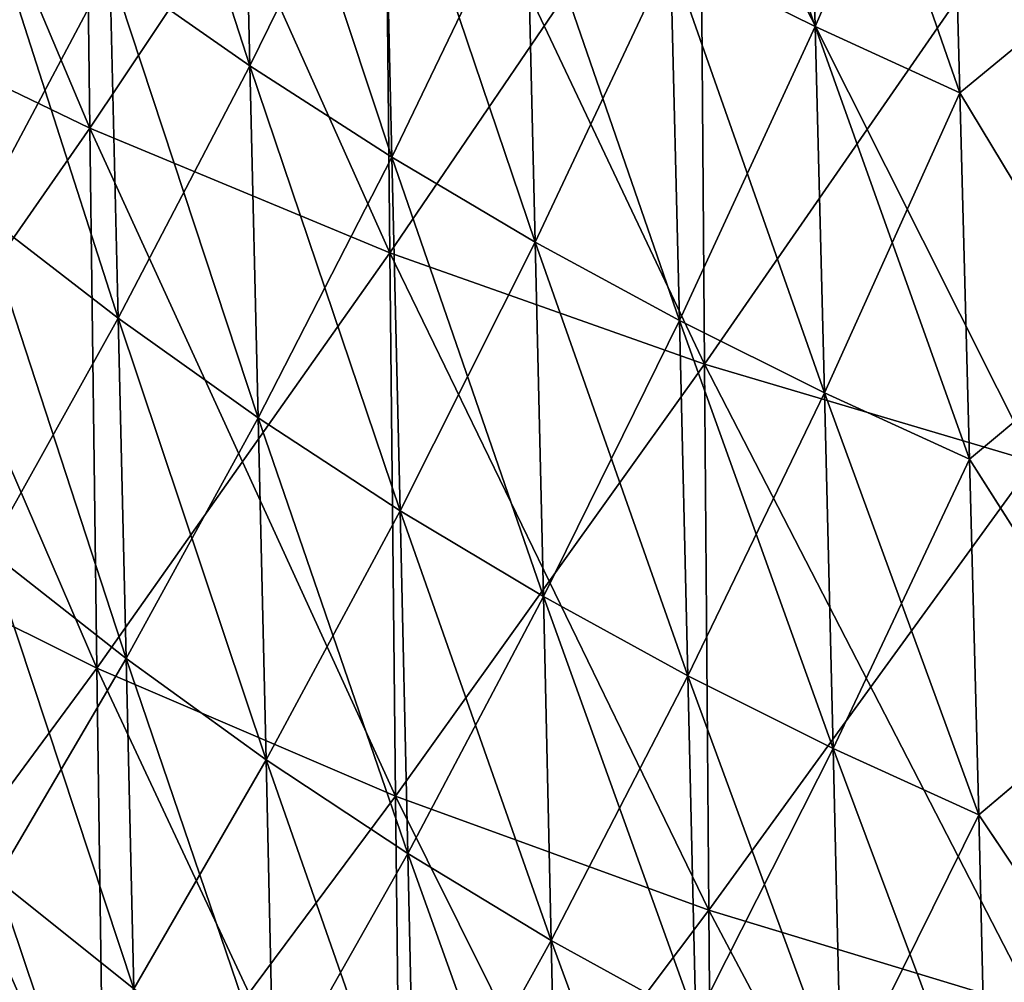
# Model space of a CAD drawing. Header units: millimetres. Extents: x -73 to 0, y -300 to 300.
# Tile 242 of 256: x -24 to -10, y -186 to -173. Entities that reach past the tile are written whole.
import ezdxf

# ---------------------------------------------------------------- set-up
doc = ezdxf.new("R2010")
doc.units = ezdxf.units.MM
doc.header["$LTSCALE"] = 26.699852
doc.layers.add('13', color=7, linetype='CONTINUOUS')
doc.layers.add('15', color=7, linetype='CONTINUOUS')

msp = doc.modelspace()

# ---------------------------------------------------------------- linework, layer by layer
at = {"layer": '13', "color": 153, "linetype": 'Continuous', "true_color": 0x80a2b4}
for points in [[(-26.932, -172.533, -454.99), (-27.04, -164.867, -459.352), (-23.001, -174.429, -458.341), (-26.932, -172.533, -454.99)], [(-23.001, -174.429, -458.341), (-27.04, -164.867, -459.352), (-23.095, -166.703, -462.683), (-23.001, -174.429, -458.341)], [(-23.095, -166.703, 462.683), (-26.932, -172.533, 454.99), (-23.001, -174.429, 458.341), (-23.095, -166.703, 462.683)], [(-23.095, -166.703, 462.683), (-23.001, -174.429, 458.341), (-18.948, -168.37, 465.514), (-23.095, -166.703, 462.683)], [(-23.001, -174.429, -458.341), (-23.095, -166.703, -462.683), (-18.87, -176.147, -461.2), (-23.001, -174.429, -458.341)], [(-18.87, -176.147, -461.2), (-23.095, -166.703, -462.683), (-18.948, -168.37, -465.514), (-18.87, -176.147, -461.2)], [(-18.948, -168.37, 465.514), (-23.001, -174.429, 458.341), (-18.87, -176.147, 461.2), (-18.948, -168.37, 465.514)], [(-18.948, -168.37, 465.514), (-18.87, -176.147, 461.2), (-14.594, -169.863, 467.834), (-18.948, -168.37, 465.514)], [(-18.87, -176.147, -461.2), (-18.948, -168.37, -465.514), (-14.535, -177.681, -463.558), (-18.87, -176.147, -461.2)], [(-14.535, -177.681, -463.558), (-18.948, -168.37, -465.514), (-14.594, -169.863, -467.834), (-14.535, -177.681, -463.558)], [(-14.594, -169.863, 467.834), (-18.87, -176.147, 461.2), (-14.535, -177.681, 463.558), (-14.594, -169.863, 467.834)], [(-14.594, -169.863, 467.834), (-14.535, -177.681, 463.558), (-10.029, -171.179, 469.635), (-14.594, -169.863, 467.834)], [(-14.535, -177.681, -463.558), (-14.594, -169.863, -467.834), (-9.991, -179.026, -465.404), (-14.535, -177.681, -463.558)], [(-9.991, -179.026, -465.404), (-14.594, -169.863, -467.834), (-10.029, -171.179, -469.635), (-9.991, -179.026, -465.404)], [(-10.029, -171.179, 469.635), (-14.535, -177.681, 463.558), (-9.991, -179.026, 465.404), (-10.029, -171.179, 469.635)], [(-26.932, -172.533, 454.99), (-26.819, -179.915, 450.299), (-23.001, -174.429, 458.341), (-26.932, -172.533, 454.99)], [(-26.819, -179.915, -450.299), (-26.932, -172.533, -454.99), (-22.904, -181.866, -453.669), (-26.819, -179.915, -450.299)], [(-22.904, -181.866, -453.669), (-26.932, -172.533, -454.99), (-23.001, -174.429, -458.341), (-22.904, -181.866, -453.669)], [(-23.001, -174.429, 458.341), (-26.819, -179.915, 450.299), (-22.904, -181.866, 453.669), (-23.001, -174.429, 458.341)], [(-23.001, -174.429, 458.341), (-22.904, -181.866, 453.669), (-18.87, -176.147, 461.2), (-23.001, -174.429, 458.341)], [(-22.904, -181.866, -453.669), (-23.001, -174.429, -458.341), (-18.791, -183.629, -456.555), (-22.904, -181.866, -453.669)], [(-18.791, -183.629, -456.555), (-23.001, -174.429, -458.341), (-18.87, -176.147, -461.2), (-18.791, -183.629, -456.555)], [(-18.87, -176.147, 461.2), (-22.904, -181.866, 453.669), (-18.791, -183.629, 456.555), (-18.87, -176.147, 461.2)], [(-18.87, -176.147, 461.2), (-18.791, -183.629, 456.555), (-14.535, -177.681, 463.558), (-18.87, -176.147, 461.2)], [(-18.791, -183.629, -456.555), (-18.87, -176.147, -461.2), (-14.475, -185.198, -458.949), (-18.791, -183.629, -456.555)], [(-14.475, -185.198, -458.949), (-18.87, -176.147, -461.2), (-14.535, -177.681, -463.558), (-14.475, -185.198, -458.949)], [(-14.535, -177.681, 463.558), (-18.791, -183.629, 456.555), (-14.475, -185.198, 458.949), (-14.535, -177.681, 463.558)], [(-14.535, -177.681, 463.558), (-14.475, -185.198, 458.949), (-9.991, -179.026, 465.404), (-14.535, -177.681, 463.558)], [(-14.475, -185.198, -458.949), (-14.535, -177.681, -463.558), (-9.951, -186.569, -460.839), (-14.475, -185.198, -458.949)], [(-9.951, -186.569, -460.839), (-14.535, -177.681, -463.558), (-9.991, -179.026, -465.404), (-9.951, -186.569, -460.839)], [(-9.991, -179.026, 465.404), (-14.475, -185.198, 458.949), (-9.951, -186.569, 460.839), (-9.991, -179.026, 465.404)], [(-26.819, -179.915, 450.299), (-26.704, -187.017, 445.271), (-22.904, -181.866, 453.669), (-26.819, -179.915, 450.299)], [(-26.704, -187.017, -445.271), (-26.819, -179.915, -450.299), (-22.804, -189.018, -448.658), (-26.704, -187.017, -445.271)], [(-22.804, -189.018, -448.658), (-26.819, -179.915, -450.299), (-22.904, -181.866, -453.669), (-22.804, -189.018, -448.658)], [(-22.904, -181.866, 453.669), (-26.704, -187.017, 445.271), (-22.804, -189.018, 448.658), (-22.904, -181.866, 453.669)], [(-22.904, -181.866, 453.669), (-22.804, -189.018, 448.658), (-18.791, -183.629, 456.555), (-22.904, -181.866, 453.669)], [(-22.804, -189.018, -448.658), (-22.904, -181.866, -453.669), (-18.709, -190.822, -451.57), (-22.804, -189.018, -448.658)], [(-18.709, -190.822, -451.57), (-22.904, -181.866, -453.669), (-18.791, -183.629, -456.555), (-18.709, -190.822, -451.57)], [(-18.791, -183.629, 456.555), (-22.804, -189.018, 448.658), (-18.709, -190.822, 451.57), (-18.791, -183.629, 456.555)], [(-18.791, -183.629, 456.555), (-18.709, -190.822, 451.57), (-14.475, -185.198, 458.949), (-18.791, -183.629, 456.555)], [(-18.709, -190.822, -451.57), (-18.791, -183.629, -456.555), (-14.413, -192.422, -453.998), (-18.709, -190.822, -451.57)], [(-14.413, -192.422, -453.998), (-18.791, -183.629, -456.555), (-14.475, -185.198, -458.949), (-14.413, -192.422, -453.998)], [(-14.475, -185.198, 458.949), (-18.709, -190.822, 451.57), (-14.413, -192.422, 453.998), (-14.475, -185.198, 458.949)], [(-14.475, -185.198, 458.949), (-14.413, -192.422, 453.998), (-9.951, -186.569, 460.839), (-14.475, -185.198, 458.949)], [(-14.413, -192.422, -453.998), (-14.475, -185.198, -458.949), (-9.911, -193.813, -455.933), (-14.413, -192.422, -453.998)], [(-9.911, -193.813, -455.933), (-14.475, -185.198, -458.949), (-9.951, -186.569, -460.839), (-9.911, -193.813, -455.933)]]:
    msp.add_3dface(points, dxfattribs=at)
at = {"layer": '15', "color": 153, "linetype": 'Continuous', "true_color": 0x80a2b4}
for points in [[(-15.001, -172.044, 444.354), (-15.13, -166.857, 447.492), (-13.01, -173.032, 446.006), (-15.001, -172.044, 444.354)], [(-13.01, -173.032, 446.006), (-15.13, -166.857, 447.492), (-13.144, -167.836, 449.117), (-13.01, -173.032, 446.006)], [(-22.725, -172.223, 432.066), (-22.84, -167.255, 435.454), (-20.795, -173.573, 434.654), (-22.725, -172.223, 432.066)], [(-20.795, -173.573, 434.654), (-22.84, -167.255, 435.454), (-20.911, -168.582, 438.028), (-20.795, -173.573, 434.654)], [(-13.144, -167.836, -449.117), (-15.001, -172.044, -444.354), (-13.01, -173.032, -446.006), (-13.144, -167.836, -449.117)], [(-13.144, -167.836, -449.117), (-13.01, -173.032, -446.006), (-11.156, -168.742, -450.521), (-13.144, -167.836, -449.117)], [(-13.01, -173.032, 446.006), (-13.144, -167.836, 449.117), (-11.015, -173.943, 447.437), (-13.01, -173.032, 446.006)], [(-11.015, -173.943, 447.437), (-13.144, -167.836, 449.117), (-11.156, -168.742, 450.521), (-11.015, -173.943, 447.437)], [(-20.911, -168.582, -438.028), (-22.725, -172.223, -432.066), (-20.795, -173.573, -434.654), (-20.911, -168.582, -438.028)], [(-20.911, -168.582, -438.028), (-20.795, -173.573, -434.654), (-18.957, -169.823, -440.37), (-20.911, -168.582, -438.028)], [(-20.795, -173.573, 434.654), (-20.911, -168.582, 438.028), (-18.84, -174.832, 437.013), (-20.795, -173.573, 434.654)], [(-18.84, -174.832, 437.013), (-20.911, -168.582, 438.028), (-18.957, -169.823, 440.37), (-18.84, -174.832, 437.013)], [(-11.156, -168.742, -450.521), (-13.01, -173.032, -446.006), (-11.015, -173.943, -447.437), (-11.156, -168.742, -450.521)], [(-11.156, -168.742, -450.521), (-11.015, -173.943, -447.437), (-9.086, -172.352, -450.119), (-11.156, -168.742, -450.521)], [(-11.015, -173.943, 447.437), (-11.156, -168.742, 450.521), (-9.086, -172.351, 450.119), (-11.015, -173.943, 447.437)], [(-18.957, -169.823, -440.37), (-20.795, -173.573, -434.654), (-18.84, -174.832, -437.013), (-18.957, -169.823, -440.37)], [(-18.957, -169.823, -440.37), (-18.84, -174.832, -437.013), (-16.985, -170.976, -442.477), (-18.957, -169.823, -440.37)], [(-18.84, -174.832, 437.013), (-18.957, -169.823, 440.37), (-16.866, -176.001, 439.142), (-18.84, -174.832, 437.013)], [(-16.866, -176.001, 439.142), (-18.957, -169.823, 440.37), (-16.985, -170.976, 442.477), (-16.866, -176.001, 439.142)], [(-24.625, -170.783, -429.251), (-24.51, -175.583, -425.677), (-22.725, -172.223, -432.066), (-24.625, -170.783, -429.251)], [(-24.51, -175.583, 425.677), (-24.625, -170.783, 429.251), (-22.611, -177.048, 428.502), (-24.51, -175.583, 425.677)], [(-22.611, -177.048, 428.502), (-24.625, -170.783, 429.251), (-22.725, -172.223, 432.066), (-22.611, -177.048, 428.502)], [(-16.985, -170.976, -442.477), (-18.84, -174.832, -437.013), (-16.866, -176.001, -439.142), (-16.985, -170.976, -442.477)], [(-16.985, -170.976, -442.477), (-16.866, -176.001, -439.142), (-15.001, -172.044, -444.354), (-16.985, -170.976, -442.477)], [(-16.866, -176.001, 439.142), (-16.985, -170.976, 442.477), (-14.878, -177.081, 441.043), (-16.866, -176.001, 439.142)], [(-14.878, -177.081, 441.043), (-16.985, -170.976, 442.477), (-15.001, -172.044, 444.354), (-14.878, -177.081, 441.043)], [(-15.001, -172.044, -444.354), (-16.866, -176.001, -439.142), (-14.878, -177.081, -441.043), (-15.001, -172.044, -444.354)], [(-15.001, -172.044, -444.354), (-14.878, -177.081, -441.043), (-13.01, -173.032, -446.006), (-15.001, -172.044, -444.354)], [(-14.878, -177.081, 441.043), (-15.001, -172.044, 444.354), (-12.882, -178.076, 442.721), (-14.878, -177.081, 441.043)], [(-12.882, -178.076, 442.721), (-15.001, -172.044, 444.354), (-13.01, -173.032, 446.006), (-12.882, -178.076, 442.721)], [(-22.725, -172.223, -432.066), (-24.51, -175.583, -425.677), (-22.611, -177.048, -428.502), (-22.725, -172.223, -432.066)], [(-22.725, -172.223, -432.066), (-22.611, -177.048, -428.502), (-20.795, -173.573, -434.654), (-22.725, -172.223, -432.066)], [(-22.611, -177.048, 428.502), (-22.725, -172.223, 432.066), (-20.682, -178.419, 431.104), (-22.611, -177.048, 428.502)], [(-20.682, -178.419, 431.104), (-22.725, -172.223, 432.066), (-20.795, -173.573, 434.654), (-20.682, -178.419, 431.104)], [(-8.944, -177.371, 447.037), (-11.015, -173.943, 447.437), (-9.086, -172.351, 450.119), (-8.944, -177.371, 447.037)], [(-9.086, -172.352, -450.119), (-11.015, -173.943, -447.437), (-8.944, -177.372, -447.037), (-9.086, -172.352, -450.119)], [(-13.01, -173.032, -446.006), (-14.878, -177.081, -441.043), (-12.882, -178.076, -442.721), (-13.01, -173.032, -446.006)], [(-13.01, -173.032, -446.006), (-12.882, -178.076, -442.721), (-11.015, -173.943, -447.437), (-13.01, -173.032, -446.006)], [(-12.882, -178.076, 442.721), (-13.01, -173.032, 446.006), (-10.881, -178.99, 444.181), (-12.882, -178.076, 442.721)], [(-10.881, -178.99, 444.181), (-13.01, -173.032, 446.006), (-11.015, -173.943, 447.437), (-10.881, -178.99, 444.181)], [(-20.795, -173.573, -434.654), (-22.611, -177.048, -428.502), (-20.682, -178.419, -431.104), (-20.795, -173.573, -434.654)], [(-20.795, -173.573, -434.654), (-20.682, -178.419, -431.104), (-18.84, -174.832, -437.013), (-20.795, -173.573, -434.654)], [(-20.682, -178.419, 431.104), (-20.795, -173.573, 434.654), (-18.727, -179.697, 433.48), (-20.682, -178.419, 431.104)], [(-18.727, -179.697, 433.48), (-20.795, -173.573, 434.654), (-18.84, -174.832, 437.013), (-18.727, -179.697, 433.48)], [(-11.015, -173.943, -447.437), (-12.882, -178.076, -442.721), (-10.881, -178.99, -444.181), (-11.015, -173.943, -447.437)], [(-11.015, -173.943, -447.437), (-10.881, -178.99, -444.181), (-8.944, -177.372, -447.037), (-11.015, -173.943, -447.437)], [(-10.881, -178.99, 444.181), (-11.015, -173.943, 447.437), (-8.944, -177.371, 447.037), (-10.881, -178.99, 444.181)], [(-18.84, -174.832, -437.013), (-20.682, -178.419, -431.104), (-18.727, -179.697, -433.48), (-18.84, -174.832, -437.013)], [(-18.84, -174.832, -437.013), (-18.727, -179.697, -433.48), (-16.866, -176.001, -439.142), (-18.84, -174.832, -437.013)], [(-18.727, -179.697, 433.48), (-18.84, -174.832, 437.013), (-16.752, -180.879, 435.629), (-18.727, -179.697, 433.48)], [(-16.752, -180.879, 435.629), (-18.84, -174.832, 437.013), (-16.866, -176.001, 439.142), (-16.752, -180.879, 435.629)], [(-24.51, -175.583, -425.677), (-24.398, -180.245, -421.926), (-22.611, -177.048, -428.502), (-24.51, -175.583, -425.677)], [(-24.398, -180.245, 421.926), (-24.51, -175.583, 425.677), (-22.501, -181.734, 424.76), (-24.398, -180.245, 421.926)], [(-22.501, -181.734, 424.76), (-24.51, -175.583, 425.677), (-22.611, -177.048, 428.502), (-22.501, -181.734, 424.76)], [(-16.866, -176.001, -439.142), (-18.727, -179.697, -433.48), (-16.752, -180.879, -435.629), (-16.866, -176.001, -439.142)], [(-16.866, -176.001, -439.142), (-16.752, -180.879, -435.629), (-14.878, -177.081, -441.043), (-16.866, -176.001, -439.142)], [(-16.752, -180.879, 435.629), (-16.866, -176.001, 439.142), (-14.762, -181.969, 437.554), (-16.752, -180.879, 435.629)], [(-14.762, -181.969, 437.554), (-16.866, -176.001, 439.142), (-14.878, -177.081, 441.043), (-14.762, -181.969, 437.554)], [(-22.611, -177.048, -428.502), (-24.398, -180.245, -421.926), (-22.501, -181.734, -424.76), (-22.611, -177.048, -428.502)], [(-22.611, -177.048, -428.502), (-22.501, -181.734, -424.76), (-20.682, -178.419, -431.104), (-22.611, -177.048, -428.502)], [(-22.501, -181.734, 424.76), (-22.611, -177.048, 428.502), (-20.573, -183.125, 427.373), (-22.501, -181.734, 424.76)], [(-20.573, -183.125, 427.373), (-22.611, -177.048, 428.502), (-20.682, -178.419, 431.104), (-20.573, -183.125, 427.373)], [(-14.878, -177.081, -441.043), (-16.752, -180.879, -435.629), (-14.762, -181.969, -437.554), (-14.878, -177.081, -441.043)], [(-14.878, -177.081, -441.043), (-14.762, -181.969, -437.554), (-12.882, -178.076, -442.721), (-14.878, -177.081, -441.043)], [(-14.762, -181.969, 437.554), (-14.878, -177.081, 441.043), (-12.763, -182.97, 439.258), (-14.762, -181.969, 437.554)], [(-12.763, -182.97, 439.258), (-14.878, -177.081, 441.043), (-12.882, -178.076, 442.721), (-12.763, -182.97, 439.258)], [(-8.811, -182.243, 443.788), (-10.881, -178.99, 444.181), (-8.944, -177.371, 447.037), (-8.811, -182.243, 443.788)], [(-8.944, -177.372, -447.037), (-10.881, -178.99, -444.181), (-8.811, -182.244, -443.787), (-8.944, -177.372, -447.037)], [(-12.882, -178.076, -442.721), (-14.762, -181.969, -437.554), (-12.763, -182.97, -439.258), (-12.882, -178.076, -442.721)], [(-12.882, -178.076, -442.721), (-12.763, -182.97, -439.258), (-10.881, -178.99, -444.181), (-12.882, -178.076, -442.721)], [(-12.763, -182.97, 439.258), (-12.882, -178.076, 442.721), (-10.757, -183.886, 440.747), (-12.763, -182.97, 439.258)], [(-10.757, -183.886, 440.747), (-12.882, -178.076, 442.721), (-10.881, -178.99, 444.181), (-10.757, -183.886, 440.747)], [(-20.682, -178.419, -431.104), (-22.501, -181.734, -424.76), (-20.573, -183.125, -427.373), (-20.682, -178.419, -431.104)], [(-20.682, -178.419, -431.104), (-20.573, -183.125, -427.373), (-18.727, -179.697, -433.48), (-20.682, -178.419, -431.104)], [(-20.573, -183.125, 427.373), (-20.682, -178.419, 431.104), (-18.619, -184.418, 429.766), (-20.573, -183.125, 427.373)], [(-18.619, -184.418, 429.766), (-20.682, -178.419, 431.104), (-18.727, -179.697, 433.48), (-18.619, -184.418, 429.766)], [(-10.881, -178.99, -444.181), (-12.763, -182.97, -439.258), (-10.757, -183.886, -440.747), (-10.881, -178.99, -444.181)], [(-10.881, -178.99, -444.181), (-10.757, -183.886, -440.747), (-8.811, -182.244, -443.787), (-10.881, -178.99, -444.181)], [(-10.757, -183.886, 440.747), (-10.881, -178.99, 444.181), (-8.811, -182.243, 443.788), (-10.757, -183.886, 440.747)], [(-18.727, -179.697, -433.48), (-20.573, -183.125, -427.373), (-18.619, -184.418, -429.766), (-18.727, -179.697, -433.48)], [(-18.727, -179.697, -433.48), (-18.619, -184.418, -429.766), (-16.752, -180.879, -435.629), (-18.727, -179.697, -433.48)], [(-18.619, -184.418, 429.766), (-18.727, -179.697, 433.48), (-16.644, -185.613, 431.935), (-18.619, -184.418, 429.766)], [(-16.644, -185.613, 431.935), (-18.727, -179.697, 433.48), (-16.752, -180.879, 435.629), (-16.644, -185.613, 431.935)], [(-24.398, -180.245, -421.926), (-24.288, -184.771, -417.994), (-22.501, -181.734, -424.76), (-24.398, -180.245, -421.926)], [(-24.288, -184.771, 417.994), (-24.398, -180.245, 421.926), (-22.394, -186.281, 420.835), (-24.288, -184.771, 417.994)], [(-22.394, -186.281, 420.835), (-24.398, -180.245, 421.926), (-22.501, -181.734, 424.76), (-22.394, -186.281, 420.835)], [(-16.752, -180.879, -435.629), (-18.619, -184.418, -429.766), (-16.644, -185.613, -431.935), (-16.752, -180.879, -435.629)], [(-16.752, -180.879, -435.629), (-16.644, -185.613, -431.935), (-14.762, -181.969, -437.554), (-16.752, -180.879, -435.629)], [(-16.644, -185.613, 431.935), (-16.752, -180.879, 435.629), (-14.654, -186.711, 433.884), (-16.644, -185.613, 431.935)], [(-14.654, -186.711, 433.884), (-16.752, -180.879, 435.629), (-14.762, -181.969, 437.554), (-14.654, -186.711, 433.884)], [(-22.501, -181.734, -424.76), (-24.288, -184.771, -417.994), (-22.394, -186.281, -420.835), (-22.501, -181.734, -424.76)], [(-22.501, -181.734, -424.76), (-22.394, -186.281, -420.835), (-20.573, -183.125, -427.373), (-22.501, -181.734, -424.76)], [(-22.394, -186.281, 420.835), (-22.501, -181.734, 424.76), (-20.469, -187.691, 423.46), (-22.394, -186.281, 420.835)], [(-20.469, -187.691, 423.46), (-22.501, -181.734, 424.76), (-20.573, -183.125, 427.373), (-20.469, -187.691, 423.46)], [(-14.762, -181.969, -437.554), (-16.644, -185.613, -431.935), (-14.654, -186.711, -433.884), (-14.762, -181.969, -437.554)], [(-14.762, -181.969, -437.554), (-14.654, -186.711, -433.884), (-12.763, -182.97, -439.258), (-14.762, -181.969, -437.554)], [(-14.654, -186.711, 433.884), (-14.762, -181.969, 437.554), (-12.652, -187.717, 435.615), (-14.654, -186.711, 433.884)], [(-12.652, -187.717, 435.615), (-14.762, -181.969, 437.554), (-12.763, -182.97, 439.258), (-12.652, -187.717, 435.615)], [(-8.689, -186.97, 440.367), (-10.757, -183.886, 440.747), (-8.811, -182.243, 443.788), (-8.689, -186.97, 440.367)], [(-8.811, -182.244, -443.787), (-10.757, -183.886, -440.747), (-8.689, -186.971, -440.367), (-8.811, -182.244, -443.787)], [(-12.763, -182.97, -439.258), (-14.654, -186.711, -433.884), (-12.652, -187.717, -435.615), (-12.763, -182.97, -439.258)], [(-12.763, -182.97, -439.258), (-12.652, -187.717, -435.615), (-10.757, -183.886, -440.747), (-12.763, -182.97, -439.258)], [(-12.652, -187.717, 435.615), (-12.763, -182.97, 439.258), (-10.643, -188.634, 437.133), (-12.652, -187.717, 435.615)], [(-10.643, -188.634, 437.133), (-12.763, -182.97, 439.258), (-10.757, -183.886, 440.747), (-10.643, -188.634, 437.133)], [(-20.573, -183.125, -427.373), (-22.394, -186.281, -420.835), (-20.469, -187.691, -423.46), (-20.573, -183.125, -427.373)], [(-20.573, -183.125, -427.373), (-20.469, -187.691, -423.46), (-18.619, -184.418, -429.766), (-20.573, -183.125, -427.373)], [(-20.469, -187.691, 423.46), (-20.573, -183.125, 427.373), (-18.517, -188.999, 425.868), (-20.469, -187.691, 423.46)], [(-18.517, -188.999, 425.868), (-20.573, -183.125, 427.373), (-18.619, -184.418, 429.766), (-18.517, -188.999, 425.868)], [(-10.757, -183.886, -440.747), (-12.652, -187.717, -435.615), (-10.643, -188.634, -437.133), (-10.757, -183.886, -440.747)], [(-10.757, -183.886, -440.747), (-10.643, -188.634, -437.133), (-8.689, -186.971, -440.367), (-10.757, -183.886, -440.747)], [(-10.643, -188.634, 437.133), (-10.757, -183.886, 440.747), (-8.689, -186.97, 440.367), (-10.643, -188.634, 437.133)], [(-18.619, -184.418, -429.766), (-20.469, -187.691, -423.46), (-18.517, -188.999, -425.868), (-18.619, -184.418, -429.766)], [(-18.619, -184.418, -429.766), (-18.517, -188.999, -425.868), (-16.644, -185.613, -431.935), (-18.619, -184.418, -429.766)], [(-18.517, -188.999, 425.868), (-18.619, -184.418, 429.766), (-16.543, -190.205, 428.056), (-18.517, -188.999, 425.868)], [(-16.543, -190.205, 428.056), (-18.619, -184.418, 429.766), (-16.644, -185.613, 431.935), (-16.543, -190.205, 428.056)], [(-24.288, -184.771, -417.994), (-24.182, -189.163, -413.878), (-22.394, -186.281, -420.835), (-24.288, -184.771, -417.994)], [(-24.182, -189.163, 413.878), (-24.288, -184.771, 417.994), (-22.291, -190.694, 416.725), (-24.182, -189.163, 413.878)], [(-22.291, -190.694, 416.725), (-24.288, -184.771, 417.994), (-22.394, -186.281, 420.835), (-22.291, -190.694, 416.725)], [(-16.644, -185.613, -431.935), (-18.517, -188.999, -425.868), (-16.543, -190.205, -428.056), (-16.644, -185.613, -431.935)], [(-16.644, -185.613, -431.935), (-16.543, -190.205, -428.056), (-14.654, -186.711, -433.884), (-16.644, -185.613, -431.935)], [(-16.543, -190.205, 428.056), (-16.644, -185.613, 431.935), (-14.553, -191.311, 430.028), (-16.543, -190.205, 428.056)], [(-14.553, -191.311, 430.028), (-16.644, -185.613, 431.935), (-14.654, -186.711, 433.884), (-14.553, -191.311, 430.028)]]:
    msp.add_3dface(points, dxfattribs=at)

doc.saveas('drawing.dxf')
